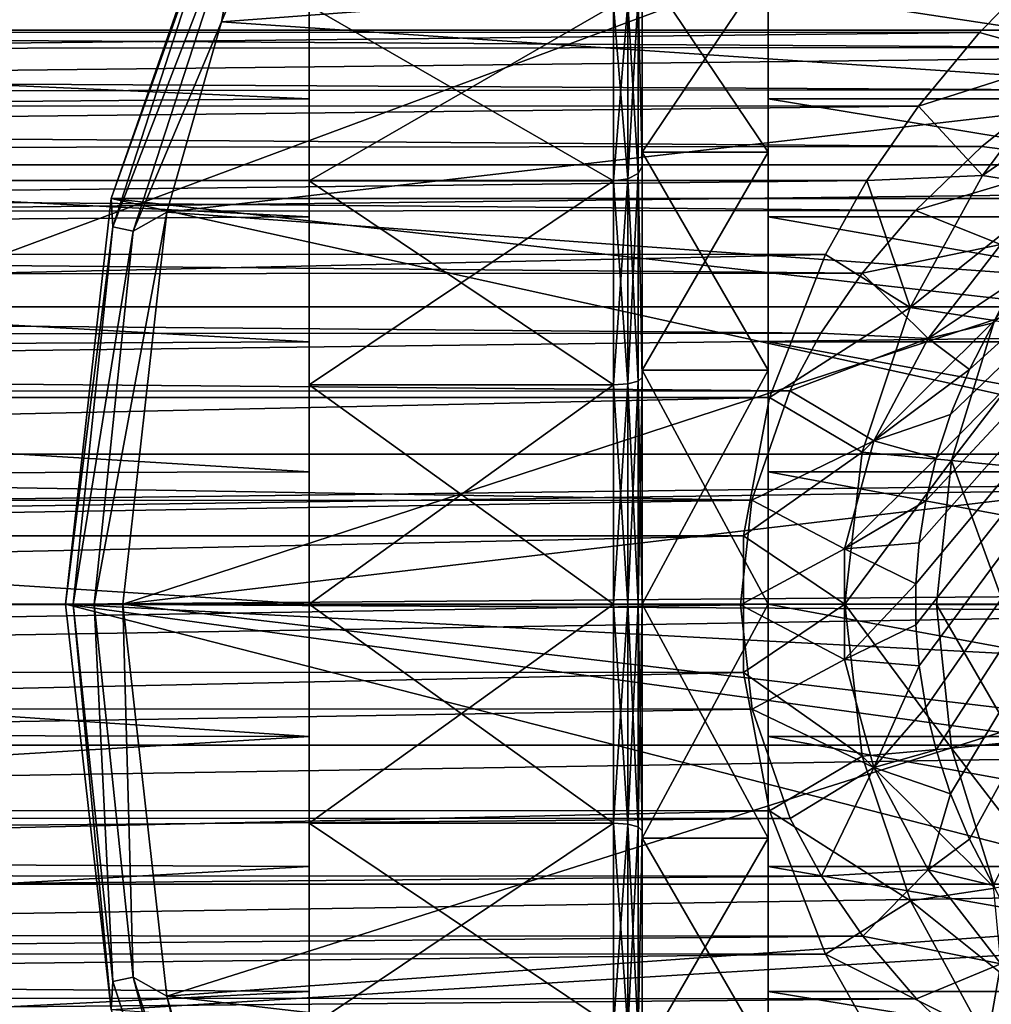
# Model space of a CAD drawing. Header units: millimetres. Extents: x -144 to 364, y -408 to 1133.
# Tile 109 of 256: x 42 to 59, y -7 to 10. Entities that reach past the tile are written whole.
import ezdxf

# ---------------------------------------------------------------- set-up
doc = ezdxf.new("R2010")
doc.units = ezdxf.units.MM
doc.header["$LTSCALE"] = 41.718519
for name, color, linetype in [('116', 7, 'CONTINUOUS'), ('118', 7, 'CONTINUOUS'), ('130', 7, 'CONTINUOUS'), ('19', 7, 'CONTINUOUS'), ('20', 7, 'CONTINUOUS'), ('21', 7, 'CONTINUOUS'), ('22', 7, 'CONTINUOUS'), ('29', 7, 'CONTINUOUS'), ('30', 7, 'CONTINUOUS'), ('300', 7, 'CONTINUOUS'), ('301', 7, 'CONTINUOUS'), ('302', 7, 'CONTINUOUS'), ('303', 7, 'CONTINUOUS'), ('304', 7, 'CONTINUOUS'), ('305', 7, 'CONTINUOUS'), ('31', 7, 'CONTINUOUS'), ('35', 7, 'CONTINUOUS'), ('36', 7, 'CONTINUOUS'), ('43', 7, 'CONTINUOUS'), ('44', 7, 'CONTINUOUS'), ('675', 7, 'CONTINUOUS'), ('676', 7, 'CONTINUOUS'), ('8', 7, 'CONTINUOUS'), ('89', 7, 'CONTINUOUS'), ('99', 7, 'CONTINUOUS')]:
    doc.layers.add(name, color=color, linetype=linetype)

msp = doc.modelspace()

# ---------------------------------------------------------------- linework, layer by layer
at = {"layer": '116', "color": 7, "linetype": 'CONTINUOUS', "true_color": 0xaaaaaa}
for points in [[(104.5, 10, 17.321), (104.5, 12.175, 15.867), (-104.5, 10, 17.321), (104.5, 10, 17.321)], [(104.5, 12.175, 15.867), (-104.5, 12.175, 15.867), (-104.5, 10, 17.321), (104.5, 12.175, 15.867)], [(104.5, 7.654, 18.478), (104.5, 10, 17.321), (-104.5, 7.654, 18.478), (104.5, 7.654, 18.478)], [(104.5, 10, 17.321), (-104.5, 10, 17.321), (-104.5, 7.654, 18.478), (104.5, 10, 17.321)], [(104.5, 5.176, 19.319), (104.5, 7.654, 18.478), (-104.5, 5.176, 19.319), (104.5, 5.176, 19.319)], [(104.5, 7.654, 18.478), (-104.5, 7.654, 18.478), (-104.5, 5.176, 19.319), (104.5, 7.654, 18.478)], [(104.5, 2.61, 19.829), (104.5, 5.176, 19.319), (-104.5, 2.61, 19.829), (104.5, 2.61, 19.829)], [(104.5, 5.176, 19.319), (-104.5, 5.176, 19.319), (-104.5, 2.61, 19.829), (104.5, 5.176, 19.319)], [(104.5, 2.61, 19.829), (-104.5, 2.61, 19.829), (-104.5, 0, 20), (104.5, 2.61, 19.829)], [(104.5, 2.61, 19.829), (-104.5, 0, 20), (-75, 0, 20), (104.5, 2.61, 19.829)], [(104.5, 2.61, 19.829), (-75, 0, 20), (75, 0, 20), (104.5, 2.61, 19.829)], [(-75, 0, 20), (-75, -2.457, 19.849), (75, 0, 20), (-75, 0, 20)], [(75, 0, 20), (-75, -2.457, 19.849), (75, -2.457, 19.849), (75, 0, 20)], [(-75, -2.457, 19.849), (-75, -4.876, 19.396), (75, -2.457, 19.849), (-75, -2.457, 19.849)], [(75, -2.457, 19.849), (-75, -4.876, 19.396), (75, -4.876, 19.396), (75, -2.457, 19.849)], [(-75, -4.876, 19.396), (-75, -7.222, 18.65), (75, -4.876, 19.396), (-75, -4.876, 19.396)], [(75, -4.876, 19.396), (-75, -7.222, 18.65), (75, -7.222, 18.65), (75, -4.876, 19.396)]]:
    msp.add_3dface(points, dxfattribs=at)
at = {"layer": '118', "color": 7, "linetype": 'CONTINUOUS', "true_color": 0xaaaaaa}
for points in [[(-59.185, 9.961, -26.878), (-60.377, 11.178, -25.624), (60.373, 11.174, -25.628), (-59.185, 9.961, -26.878)], [(59.182, 9.958, -26.881), (-59.185, 9.961, -26.878), (60.373, 11.174, -25.628), (59.182, 9.958, -26.881)], [(-58.12, 8.68, -27.926), (-59.185, 9.961, -26.878), (59.182, 9.958, -26.881), (-58.12, 8.68, -27.926)], [(58.117, 8.676, -27.928), (-58.12, 8.68, -27.926), (59.182, 9.958, -26.881), (58.117, 8.676, -27.928)], [(-57.223, 7.382, -28.77), (-58.12, 8.68, -27.926), (58.117, 8.676, -27.928), (-57.223, 7.382, -28.77)], [(57.22, 7.378, -28.772), (-57.223, 7.382, -28.77), (58.117, 8.676, -27.928), (57.22, 7.378, -28.772)], [(-56.5, 6.096, -29.431), (-57.223, 7.382, -28.77), (57.22, 7.378, -28.772), (-56.5, 6.096, -29.431)], [(56.498, 6.093, -29.433), (-56.5, 6.096, -29.431), (57.22, 7.378, -28.772), (56.498, 6.093, -29.433)], [(-55.523, 3.602, -30.303), (-56.5, 6.096, -29.431), (56.498, 6.093, -29.433), (-55.523, 3.602, -30.303)], [(55.522, 3.597, -30.305), (-55.523, 3.602, -30.303), (56.498, 6.093, -29.433), (55.522, 3.597, -30.305)], [(-55.069, 1.192, -30.702), (-55.523, 3.602, -30.303), (55.522, 3.597, -30.305), (-55.069, 1.192, -30.702)], [(55.068, 1.187, -30.702), (-55.069, 1.192, -30.702), (55.522, 3.597, -30.305), (55.068, 1.187, -30.702)], [(-55.068, -1.186, -30.702), (-55.069, 1.192, -30.702), (55.068, 1.187, -30.702), (-55.068, -1.186, -30.702)], [(55.069, -1.191, -30.702), (-55.068, -1.186, -30.702), (55.068, 1.187, -30.702), (55.069, -1.191, -30.702)], [(-55.521, -3.596, -30.305), (-55.068, -1.186, -30.702), (55.069, -1.191, -30.702), (-55.521, -3.596, -30.305)], [(55.523, -3.601, -30.304), (-55.521, -3.596, -30.305), (55.069, -1.191, -30.702), (55.523, -3.601, -30.304)], [(-56.498, -6.092, -29.433), (-55.521, -3.596, -30.305), (55.523, -3.601, -30.304), (-56.498, -6.092, -29.433)], [(56.499, -6.095, -29.432), (-56.498, -6.092, -29.433), (55.523, -3.601, -30.304), (56.499, -6.095, -29.432)], [(-57.22, -7.377, -28.773), (-56.498, -6.092, -29.433), (56.499, -6.095, -29.432), (-57.22, -7.377, -28.773)], [(57.222, -7.38, -28.771), (-57.22, -7.377, -28.773), (56.499, -6.095, -29.432), (57.222, -7.38, -28.771)]]:
    msp.add_3dface(points, dxfattribs=at)
at = {"layer": '130', "color": 7, "linetype": 'CONTINUOUS', "true_color": 0xaaaaaa}
for points in [[(59.182, 9.958, -26.881), (60.373, 11.174, -25.628), (60.76, 9.518, -27.72), (59.182, 9.958, -26.881)], [(58.117, 8.676, -27.928), (59.182, 9.958, -26.881), (60.76, 9.518, -27.72), (58.117, 8.676, -27.928)], [(59.233, 7.469, -29.115), (58.117, 8.676, -27.928), (60.76, 9.518, -27.72), (59.233, 7.469, -29.115)], [(59.233, 7.469, -29.115), (60.76, 9.518, -27.72), (62.014, 9.389, -29.061), (59.233, 7.469, -29.115)], [(60.589, 7.253, -30.338), (59.233, 7.469, -29.115), (62.014, 9.389, -29.061), (60.589, 7.253, -30.338)], [(57.22, 7.378, -28.772), (58.117, 8.676, -27.928), (59.233, 7.469, -29.115), (57.22, 7.378, -28.772)], [(56.498, 6.093, -29.433), (57.22, 7.378, -28.772), (57.976, 5.167, -30.173), (56.498, 6.093, -29.433)], [(57.976, 5.167, -30.173), (57.22, 7.378, -28.772), (59.233, 7.469, -29.115), (57.976, 5.167, -30.173)], [(57.976, 5.167, -30.173), (59.233, 7.469, -29.115), (60.589, 7.253, -30.338), (57.976, 5.167, -30.173)], [(59.445, 4.943, -31.265), (57.976, 5.167, -30.173), (60.589, 7.253, -30.338), (59.445, 4.943, -31.265)], [(55.522, 3.597, -30.305), (56.498, 6.093, -29.433), (57.976, 5.167, -30.173), (55.522, 3.597, -30.305)], [(57.134, 2.647, -30.845), (55.522, 3.597, -30.305), (57.976, 5.167, -30.173), (57.134, 2.647, -30.845)], [(57.134, 2.647, -30.845), (57.976, 5.167, -30.173), (59.445, 4.943, -31.265), (57.134, 2.647, -30.845)], [(58.694, 2.502, -31.828), (57.134, 2.647, -30.845), (59.445, 4.943, -31.265), (58.694, 2.502, -31.828)], [(58.694, 2.502, -31.828), (59.445, 4.943, -31.265), (60.428, 4.762, -32.834), (58.694, 2.502, -31.828)], [(59.814, 2.394, -33.299), (58.694, 2.502, -31.828), (60.428, 4.762, -32.834), (59.814, 2.394, -33.299)], [(55.068, 1.187, -30.702), (55.522, 3.597, -30.305), (57.134, 2.647, -30.845), (55.068, 1.187, -30.702)], [(56.835, -0.002, -31.076), (55.068, 1.187, -30.702), (57.134, 2.647, -30.845), (56.835, -0.002, -31.076)], [(56.835, -0.002, -31.076), (57.134, 2.647, -30.845), (58.694, 2.502, -31.828), (56.835, -0.002, -31.076)], [(58.432, -0.005, -32.015), (56.835, -0.002, -31.076), (58.694, 2.502, -31.828), (58.432, -0.005, -32.015)], [(58.432, -0.005, -32.015), (58.694, 2.502, -31.828), (59.603, -0.004, -33.451), (58.432, -0.005, -32.015)], [(59.603, -0.004, -33.451), (58.694, 2.502, -31.828), (59.814, 2.394, -33.299), (59.603, -0.004, -33.451)], [(55.069, -1.191, -30.702), (55.068, 1.187, -30.702), (56.835, -0.002, -31.076), (55.069, -1.191, -30.702)], [(57.135, -2.65, -30.844), (55.069, -1.191, -30.702), (56.835, -0.002, -31.076), (57.135, -2.65, -30.844)], [(57.135, -2.65, -30.844), (56.835, -0.002, -31.076), (58.696, -2.511, -31.827), (57.135, -2.65, -30.844)], [(58.696, -2.511, -31.827), (56.835, -0.002, -31.076), (58.432, -0.005, -32.015), (58.696, -2.511, -31.827)], [(59.816, -2.401, -33.298), (58.432, -0.005, -32.015), (59.603, -0.004, -33.451), (59.816, -2.401, -33.298)], [(58.696, -2.511, -31.827), (58.432, -0.005, -32.015), (59.816, -2.401, -33.298), (58.696, -2.511, -31.827)], [(55.523, -3.601, -30.304), (55.069, -1.191, -30.702), (57.135, -2.65, -30.844), (55.523, -3.601, -30.304)], [(59.448, -4.95, -31.263), (57.135, -2.65, -30.844), (58.696, -2.511, -31.827), (59.448, -4.95, -31.263)], [(60.43, -4.769, -32.832), (58.696, -2.511, -31.827), (59.816, -2.401, -33.298), (60.43, -4.769, -32.832)], [(59.448, -4.95, -31.263), (58.696, -2.511, -31.827), (60.43, -4.769, -32.832), (59.448, -4.95, -31.263)], [(57.977, -5.169, -30.173), (55.523, -3.601, -30.304), (57.135, -2.65, -30.844), (57.977, -5.169, -30.173)], [(57.977, -5.169, -30.173), (57.135, -2.65, -30.844), (59.448, -4.95, -31.263), (57.977, -5.169, -30.173)], [(56.499, -6.095, -29.432), (55.523, -3.601, -30.304), (57.977, -5.169, -30.173), (56.499, -6.095, -29.432)], [(60.593, -7.259, -30.335), (57.977, -5.169, -30.173), (59.448, -4.95, -31.263), (60.593, -7.259, -30.335)], [(59.234, -7.47, -29.114), (56.499, -6.095, -29.432), (57.977, -5.169, -30.173), (59.234, -7.47, -29.114)], [(59.234, -7.47, -29.114), (57.977, -5.169, -30.173), (60.593, -7.259, -30.335), (59.234, -7.47, -29.114)], [(57.222, -7.38, -28.771), (56.499, -6.095, -29.432), (59.234, -7.47, -29.114), (57.222, -7.38, -28.771)]]:
    msp.add_3dface(points, dxfattribs=at)
at = {"layer": '19', "color": 7, "linetype": 'CONTINUOUS', "true_color": 0xaaaaaa}
for points in [[(-8.481, -12.091, -17), (47.5, -12.091, -17), (-8.481, 12.091, -17), (-8.481, -12.091, -17)], [(-8.481, 12.091, -17), (47.5, -12.091, -17), (47.5, 12.091, -17), (-8.481, 12.091, -17)]]:
    msp.add_3dface(points, dxfattribs=at)
at = {"layer": '20', "color": 7, "linetype": 'CONTINUOUS', "true_color": 0xaaaaaa}
for points in [[(47.5, 12.091, -17), (47.5, -12.091, -17), (47.5, 3.818, -14.247), (47.5, 12.091, -17)], [(47.5, 10.43, -10.43), (47.5, 12.091, -17), (47.5, 7.375, -12.774), (47.5, 10.43, -10.43)], [(47.5, 7.375, -12.774), (47.5, 12.091, -17), (47.5, 3.818, -14.247), (47.5, 7.375, -12.774)], [(47.5, 8.803, 14.543), (47.5, 10.695, 13.214), (47.5, 10.43, 10.43), (47.5, 8.803, 14.543)], [(47.5, 7.375, 12.774), (47.5, 8.803, 14.543), (47.5, 10.43, 10.43), (47.5, 7.375, 12.774)], [(47.5, 6.749, 15.603), (47.5, 8.803, 14.543), (47.5, 7.375, 12.774), (47.5, 6.749, 15.603)], [(47.5, 3.818, 14.247), (47.5, 6.749, 15.603), (47.5, 7.375, 12.774), (47.5, 3.818, 14.247)], [(47.5, 4.57, 16.374), (47.5, 6.749, 15.603), (47.5, 3.818, 14.247), (47.5, 4.57, 16.374)], [(47.5, 2.306, 16.843), (47.5, 4.57, 16.374), (47.5, 3.818, 14.247), (47.5, 2.306, 16.843)], [(47.5, 3.818, -14.247), (47.5, -12.091, -17), (47.5, 0, -14.75), (47.5, 3.818, -14.247)], [(47.5, 0, 14.75), (47.5, 2.306, 16.843), (47.5, 3.818, 14.247), (47.5, 0, 14.75)], [(47.5, 0, 17), (47.5, 2.306, 16.843), (47.5, 0, 14.75), (47.5, 0, 17)], [(47.5, 0, -14.75), (47.5, -12.091, -17), (47.5, -3.818, -14.247), (47.5, 0, -14.75)], [(47.5, -3.818, 14.247), (47.5, 0, 17), (47.5, 0, 14.75), (47.5, -3.818, 14.247)], [(47.5, -2.306, 16.843), (47.5, 0, 17), (47.5, -3.818, 14.247), (47.5, -2.306, 16.843)], [(47.5, -4.57, 16.374), (47.5, -2.306, 16.843), (47.5, -3.818, 14.247), (47.5, -4.57, 16.374)], [(47.5, -3.818, -14.247), (47.5, -12.091, -17), (47.5, -7.375, -12.774), (47.5, -3.818, -14.247)], [(47.5, -7.375, 12.774), (47.5, -4.57, 16.374), (47.5, -3.818, 14.247), (47.5, -7.375, 12.774)], [(47.5, -6.749, 15.603), (47.5, -4.57, 16.374), (47.5, -7.375, 12.774), (47.5, -6.749, 15.603)], [(47.5, -8.803, 14.543), (47.5, -6.749, 15.603), (47.5, -7.375, 12.774), (47.5, -8.803, 14.543)]]:
    msp.add_3dface(points, dxfattribs=at)
at = {"layer": '21', "color": 7, "linetype": 'CONTINUOUS', "true_color": 0xaaaaaa}
for points in [[(55.5, 11.137, 11.137), (55.5, 10.695, 13.214), (55.5, 7.875, 13.64), (55.5, 11.137, 11.137)], [(55.5, 7.875, -13.64), (55.5, 11.099, -19.855), (55.5, 11.137, -11.137), (55.5, 7.875, -13.64)], [(55.5, -11.099, -19.855), (55.5, -11.074, -19.928), (55.5, 11.099, -19.855), (55.5, -11.099, -19.855)], [(55.5, 11.099, -19.855), (55.5, -11.074, -19.928), (55.5, 11.074, -19.928), (55.5, 11.099, -19.855)], [(55.5, -11.099, -19.855), (55.5, 11.099, -19.855), (55.5, 4.076, -15.213), (55.5, -11.099, -19.855)], [(55.5, 4.076, -15.213), (55.5, 11.099, -19.855), (55.5, 7.875, -13.64), (55.5, 4.076, -15.213)], [(55.5, -11.074, -19.928), (55.5, -11.048, -20), (55.5, 11.074, -19.928), (55.5, -11.074, -19.928)], [(55.5, 11.074, -19.928), (55.5, -11.048, -20), (55.5, 11.048, -20), (55.5, 11.074, -19.928)], [(55.5, 10.695, 13.214), (55.5, 8.803, 14.543), (55.5, 7.875, 13.64), (55.5, 10.695, 13.214)], [(55.5, 8.803, 14.543), (55.5, 6.749, 15.603), (55.5, 4.076, 15.213), (55.5, 8.803, 14.543)], [(55.5, 7.875, 13.64), (55.5, 8.803, 14.543), (55.5, 4.076, 15.213), (55.5, 7.875, 13.64)], [(55.5, 6.749, 15.603), (55.5, 4.57, 16.374), (55.5, 0, 15.75), (55.5, 6.749, 15.603)], [(55.5, 4.076, 15.213), (55.5, 6.749, 15.603), (55.5, 0, 15.75), (55.5, 4.076, 15.213)], [(55.5, -4.57, 16.374), (55.5, -6.749, 15.603), (55.5, 4.57, 16.374), (55.5, -4.57, 16.374)], [(55.5, 4.57, 16.374), (55.5, -6.749, 15.603), (55.5, 0, 15.75), (55.5, 4.57, 16.374)], [(55.5, 2.306, 16.843), (55.5, -4.57, 16.374), (55.5, 4.57, 16.374), (55.5, 2.306, 16.843)], [(55.5, 0, -15.75), (55.5, -11.099, -19.855), (55.5, 4.076, -15.213), (55.5, 0, -15.75)], [(55.5, -2.306, 16.843), (55.5, -4.57, 16.374), (55.5, 2.306, 16.843), (55.5, -2.306, 16.843)], [(55.5, 0, 17), (55.5, -2.306, 16.843), (55.5, 2.306, 16.843), (55.5, 0, 17)], [(55.5, -4.076, -15.213), (55.5, -11.099, -19.855), (55.5, 0, -15.75), (55.5, -4.076, -15.213)], [(55.5, 0, 15.75), (55.5, -6.749, 15.603), (55.5, -4.076, 15.213), (55.5, 0, 15.75)], [(55.5, -7.875, -13.64), (55.5, -11.099, -19.855), (55.5, -4.076, -15.213), (55.5, -7.875, -13.64)], [(55.5, -6.749, 15.603), (55.5, -8.803, 14.543), (55.5, -4.076, 15.213), (55.5, -6.749, 15.603)], [(55.5, -4.076, 15.213), (55.5, -8.803, 14.543), (55.5, -7.875, 13.64), (55.5, -4.076, 15.213)]]:
    msp.add_3dface(points, dxfattribs=at)
at = {"layer": '22', "color": 7, "linetype": 'CONTINUOUS', "true_color": 0xaaaaaa}
for points in [[(55.5, 11.048, -20), (55.5, -11.048, -20), (-4.017, -11.048, -20), (55.5, 11.048, -20)], [(55.5, 11.048, -20), (-4.017, -11.048, -20), (-4.017, 11.048, -20), (55.5, 11.048, -20)]]:
    msp.add_3dface(points, dxfattribs=at)
at = {"layer": '29', "color": 7, "linetype": 'CONTINUOUS', "true_color": 0xaaaaaa}
for points in [[(47.5, 10.43, -10.43), (47.5, 7.375, -12.774), (52.8, 10.43, -10.43), (47.5, 10.43, -10.43)], [(52.8, 10.43, -10.43), (47.5, 7.375, -12.774), (52.8, 7.375, -12.774), (52.8, 10.43, -10.43)], [(47.5, 7.375, -12.774), (47.5, 3.818, -14.247), (52.8, 7.375, -12.774), (47.5, 7.375, -12.774)], [(52.8, 7.375, -12.774), (47.5, 3.818, -14.247), (52.8, 3.818, -14.247), (52.8, 7.375, -12.774)], [(47.5, 3.818, -14.247), (47.5, 0, -14.75), (52.8, 3.818, -14.247), (47.5, 3.818, -14.247)], [(52.8, 3.818, -14.247), (47.5, 0, -14.75), (52.8, 0, -14.75), (52.8, 3.818, -14.247)], [(47.5, 0, -14.75), (47.5, -3.818, -14.247), (52.8, 0, -14.75), (47.5, 0, -14.75)], [(52.8, 0, -14.75), (47.5, -3.818, -14.247), (52.8, -3.818, -14.247), (52.8, 0, -14.75)], [(47.5, -3.818, -14.247), (47.5, -7.375, -12.774), (52.8, -3.818, -14.247), (47.5, -3.818, -14.247)], [(52.8, -3.818, -14.247), (47.5, -7.375, -12.774), (52.8, -7.375, -12.774), (52.8, -3.818, -14.247)]]:
    msp.add_3dface(points, dxfattribs=at)
at = {"layer": '30', "color": 7, "linetype": 'CONTINUOUS', "true_color": 0xaaaaaa}
for points in [[(53.3, 11.137, 11.137), (53.3, 7.875, 13.64), (53.3, 7.626, 13.206), (53.3, 11.137, 11.137)], [(53.3, 10.784, 10.782), (53.3, 11.137, 11.137), (53.3, 7.626, 13.206), (53.3, 10.784, 10.782)], [(53.3, 7.875, -13.64), (53.3, 11.137, -11.137), (53.3, 7.626, -13.206), (53.3, 7.875, -13.64)], [(53.3, 7.626, -13.206), (53.3, 11.137, -11.137), (53.3, 10.784, -10.782), (53.3, 7.626, -13.206)], [(53.3, 7.875, 13.64), (53.3, 4.076, 15.213), (53.3, 3.947, 14.73), (53.3, 7.875, 13.64)], [(53.3, 7.626, 13.206), (53.3, 7.875, 13.64), (53.3, 3.947, 14.73), (53.3, 7.626, 13.206)], [(53.3, 4.076, -15.213), (53.3, 7.875, -13.64), (53.3, 3.947, -14.73), (53.3, 4.076, -15.213)], [(53.3, 3.947, -14.73), (53.3, 7.875, -13.64), (53.3, 7.626, -13.206), (53.3, 3.947, -14.73)], [(53.3, 4.076, 15.213), (53.3, 0, 15.75), (53.3, 0, 15.25), (53.3, 4.076, 15.213)], [(53.3, 3.947, 14.73), (53.3, 4.076, 15.213), (53.3, 0, 15.25), (53.3, 3.947, 14.73)], [(53.3, 0, -15.75), (53.3, 4.076, -15.213), (53.3, 0, -15.25), (53.3, 0, -15.75)], [(53.3, 0, -15.25), (53.3, 4.076, -15.213), (53.3, 3.947, -14.73), (53.3, 0, -15.25)], [(53.3, 0, 15.75), (53.3, -4.076, 15.213), (53.3, 0, 15.25), (53.3, 0, 15.75)], [(53.3, -4.076, -15.213), (53.3, 0, -15.75), (53.3, 0, -15.25), (53.3, -4.076, -15.213)], [(53.3, -3.947, -14.73), (53.3, -4.076, -15.213), (53.3, 0, -15.25), (53.3, -3.947, -14.73)], [(53.3, 0, 15.25), (53.3, -4.076, 15.213), (53.3, -3.947, 14.73), (53.3, 0, 15.25)], [(53.3, -4.076, 15.213), (53.3, -7.875, 13.64), (53.3, -3.947, 14.73), (53.3, -4.076, 15.213)], [(53.3, -3.947, 14.73), (53.3, -7.875, 13.64), (53.3, -7.626, 13.206), (53.3, -3.947, 14.73)], [(53.3, -7.875, -13.64), (53.3, -4.076, -15.213), (53.3, -3.947, -14.73), (53.3, -7.875, -13.64)], [(53.3, -7.626, -13.206), (53.3, -7.875, -13.64), (53.3, -3.947, -14.73), (53.3, -7.626, -13.206)]]:
    msp.add_3dface(points, dxfattribs=at)
at = {"layer": '300', "color": 7, "linetype": 'CONTINUOUS', "true_color": 0xaaaaaa}
for points in [[(44.046, -7.065, -58.5), (43.25, 0, -58.5), (44.046, -7.065, -77.5), (44.046, -7.065, -58.5)], [(44.046, -7.065, -77.5), (43.25, 0, -58.5), (43.25, 0, -77.5), (44.046, -7.065, -77.5)]]:
    msp.add_3dface(points, dxfattribs=at)
at = {"layer": '301', "color": 7, "linetype": 'CONTINUOUS', "true_color": 0xaaaaaa}
for points in [[(45.972, 10.145, -57.5), (66.214, 11.661, -57.5), (47.29, 13.332, -57.5), (45.972, 10.145, -57.5)], [(63.473, 8.96, -57.5), (66.214, 11.661, -57.5), (45.972, 10.145, -57.5), (63.473, 8.96, -57.5)], [(45.018, 6.83, -57.5), (63.473, 8.96, -57.5), (45.972, 10.145, -57.5), (45.018, 6.83, -57.5)], [(61.532, 5.638, -57.5), (63.473, 8.96, -57.5), (45.018, 6.83, -57.5), (61.532, 5.638, -57.5)], [(44.25, 0, -57.5), (61.532, 5.638, -57.5), (45.018, 6.83, -57.5), (44.25, 0, -57.5)], [(60.527, 1.924, -57.5), (61.532, 5.638, -57.5), (44.25, 0, -57.5), (60.527, 1.924, -57.5)], [(60.527, -1.924, -57.5), (60.527, 1.924, -57.5), (44.25, 0, -57.5), (60.527, -1.924, -57.5)], [(45.018, -6.83, -57.5), (60.527, -1.924, -57.5), (44.25, 0, -57.5), (45.018, -6.83, -57.5)], [(61.532, -5.638, -57.5), (60.527, -1.924, -57.5), (45.018, -6.83, -57.5), (61.532, -5.638, -57.5)], [(63.473, -8.96, -57.5), (61.532, -5.638, -57.5), (45.018, -6.83, -57.5), (63.473, -8.96, -57.5)], [(45.972, -10.145, -57.5), (63.473, -8.96, -57.5), (45.018, -6.83, -57.5), (45.972, -10.145, -57.5)]]:
    msp.add_3dface(points, dxfattribs=at)
at = {"layer": '302', "color": 7, "linetype": 'CONTINUOUS', "true_color": 0xaaaaaa}
for points in [[(46.394, 13.776, -77.5), (105.954, 7.065, -77.5), (44.046, 7.065, -77.5), (46.394, 13.776, -77.5)], [(103.606, 13.776, -77.5), (105.954, 7.065, -77.5), (46.394, 13.776, -77.5), (103.606, 13.776, -77.5)], [(43.25, 0, -77.5), (44.046, 7.065, -77.5), (75, 0.25, -77.5), (43.25, 0, -77.5)], [(105.954, 7.065, -77.5), (106.75, 0, -77.5), (44.046, 7.065, -77.5), (105.954, 7.065, -77.5)], [(44.046, 7.065, -77.5), (106.75, 0, -77.5), (75, 0.25, -77.5), (44.046, 7.065, -77.5)], [(43.25, 0, -77.5), (75, 0.25, -77.5), (72.112, -0.165, -77.5), (43.25, 0, -77.5)], [(44.046, -7.065, -77.5), (43.25, 0, -77.5), (65.676, -5.742, -77.5), (44.046, -7.065, -77.5)], [(65.676, -5.742, -77.5), (43.25, 0, -77.5), (67.254, -3.288, -77.5), (65.676, -5.742, -77.5)], [(67.254, -3.288, -77.5), (43.25, 0, -77.5), (69.458, -1.377, -77.5), (67.254, -3.288, -77.5)], [(69.458, -1.377, -77.5), (43.25, 0, -77.5), (72.112, -0.165, -77.5), (69.458, -1.377, -77.5)], [(64.854, -8.541, -77.5), (44.046, -7.065, -77.5), (65.676, -5.742, -77.5), (64.854, -8.541, -77.5)]]:
    msp.add_3dface(points, dxfattribs=at)
at = {"layer": '303', "color": 7, "linetype": 'CONTINUOUS', "true_color": 0xaaaaaa}
for points in [[(46.394, 13.776, -77.5), (44.046, 7.065, -77.5), (46.394, 13.776, -58.5), (46.394, 13.776, -77.5)], [(46.394, 13.776, -58.5), (44.046, 7.065, -77.5), (44.046, 7.065, -58.5), (46.394, 13.776, -58.5)], [(43.25, 0, -77.5), (43.25, 0, -58.5), (44.046, 7.065, -58.5), (43.25, 0, -77.5)], [(44.046, 7.065, -77.5), (43.25, 0, -77.5), (44.046, 7.065, -58.5), (44.046, 7.065, -77.5)]]:
    msp.add_3dface(points, dxfattribs=at)
at = {"layer": '304', "color": 7, "linetype": 'CONTINUOUS', "true_color": 0xaaaaaa}
for points in [[(43.25, 0, -58.5), (44.046, -7.065, -58.5), (43.384, 0, -58), (43.25, 0, -58.5)], [(44.433, -6.497, -57.634), (44.25, 0, -57.5), (43.75, 0, -57.634), (44.433, -6.497, -57.634)], [(45.018, -6.83, -57.5), (44.25, 0, -57.5), (44.433, -6.497, -57.634), (45.018, -6.83, -57.5)], [(44.046, -7.065, -58.5), (44.075, -6.573, -58), (43.384, 0, -58), (44.046, -7.065, -58.5)], [(44.075, -6.573, -58), (43.75, 0, -57.634), (43.384, 0, -58), (44.075, -6.573, -58)], [(44.433, -6.497, -57.634), (43.75, 0, -57.634), (44.075, -6.573, -58), (44.433, -6.497, -57.634)], [(46.117, -12.86, -58), (44.433, -6.497, -57.634), (44.075, -6.573, -58), (46.117, -12.86, -58)], [(46.452, -12.711, -57.634), (45.018, -6.83, -57.5), (44.433, -6.497, -57.634), (46.452, -12.711, -57.634)], [(46.452, -12.711, -57.634), (44.433, -6.497, -57.634), (46.117, -12.86, -58), (46.452, -12.711, -57.634)], [(44.046, -7.065, -58.5), (46.117, -12.86, -58), (44.075, -6.573, -58), (44.046, -7.065, -58.5)], [(45.972, -10.145, -57.5), (45.018, -6.83, -57.5), (46.452, -12.711, -57.634), (45.972, -10.145, -57.5)]]:
    msp.add_3dface(points, dxfattribs=at)
at = {"layer": '305', "color": 7, "linetype": 'CONTINUOUS', "true_color": 0xaaaaaa}
for points in [[(46.394, 13.776, -58.5), (44.046, 7.065, -58.5), (46.117, 12.86, -58), (46.394, 13.776, -58.5)], [(45.972, 10.145, -57.5), (47.29, 13.332, -57.5), (46.452, 12.711, -57.634), (45.972, 10.145, -57.5)], [(44.046, 7.065, -58.5), (44.075, 6.573, -58), (46.117, 12.86, -58), (44.046, 7.065, -58.5)], [(44.075, 6.573, -58), (46.452, 12.711, -57.634), (46.117, 12.86, -58), (44.075, 6.573, -58)], [(44.433, 6.497, -57.634), (46.452, 12.711, -57.634), (44.075, 6.573, -58), (44.433, 6.497, -57.634)], [(44.433, 6.497, -57.634), (45.972, 10.145, -57.5), (46.452, 12.711, -57.634), (44.433, 6.497, -57.634)], [(45.018, 6.83, -57.5), (45.972, 10.145, -57.5), (44.433, 6.497, -57.634), (45.018, 6.83, -57.5)], [(44.046, 7.065, -58.5), (43.25, 0, -58.5), (44.075, 6.573, -58), (44.046, 7.065, -58.5)], [(44.25, 0, -57.5), (45.018, 6.83, -57.5), (43.75, 0, -57.634), (44.25, 0, -57.5)], [(43.75, 0, -57.634), (45.018, 6.83, -57.5), (44.433, 6.497, -57.634), (43.75, 0, -57.634)], [(43.25, 0, -58.5), (43.384, 0, -58), (44.075, 6.573, -58), (43.25, 0, -58.5)], [(43.384, 0, -58), (44.433, 6.497, -57.634), (44.075, 6.573, -58), (43.384, 0, -58)], [(43.384, 0, -58), (43.75, 0, -57.634), (44.433, 6.497, -57.634), (43.384, 0, -58)]]:
    msp.add_3dface(points, dxfattribs=at)
at = {"layer": '31', "color": 7, "linetype": 'CONTINUOUS', "true_color": 0xaaaaaa}
for points in [[(55.5, 7.875, -13.64), (55.5, 11.137, -11.137), (53.3, 7.875, -13.64), (55.5, 7.875, -13.64)], [(55.5, 11.137, -11.137), (53.3, 11.137, -11.137), (53.3, 7.875, -13.64), (55.5, 11.137, -11.137)], [(55.5, 4.076, -15.213), (55.5, 7.875, -13.64), (53.3, 4.076, -15.213), (55.5, 4.076, -15.213)], [(55.5, 7.875, -13.64), (53.3, 7.875, -13.64), (53.3, 4.076, -15.213), (55.5, 7.875, -13.64)], [(55.5, 0, -15.75), (55.5, 4.076, -15.213), (53.3, 0, -15.75), (55.5, 0, -15.75)], [(55.5, 4.076, -15.213), (53.3, 4.076, -15.213), (53.3, 0, -15.75), (55.5, 4.076, -15.213)], [(55.5, -4.076, -15.213), (55.5, 0, -15.75), (53.3, -4.076, -15.213), (55.5, -4.076, -15.213)], [(55.5, 0, -15.75), (53.3, 0, -15.75), (53.3, -4.076, -15.213), (55.5, 0, -15.75)], [(55.5, -7.875, -13.64), (55.5, -4.076, -15.213), (53.3, -7.875, -13.64), (55.5, -7.875, -13.64)], [(55.5, -4.076, -15.213), (53.3, -4.076, -15.213), (53.3, -7.875, -13.64), (55.5, -4.076, -15.213)]]:
    msp.add_3dface(points, dxfattribs=at)
at = {"layer": '35', "color": 7, "linetype": 'CONTINUOUS', "true_color": 0xaaaaaa}
for points in [[(47.5, 7.375, 12.774), (47.5, 10.43, 10.43), (52.8, 7.375, 12.774), (47.5, 7.375, 12.774)], [(52.8, 7.375, 12.774), (47.5, 10.43, 10.43), (52.8, 10.43, 10.43), (52.8, 7.375, 12.774)], [(47.5, 3.818, 14.247), (47.5, 7.375, 12.774), (52.8, 3.818, 14.247), (47.5, 3.818, 14.247)], [(52.8, 3.818, 14.247), (47.5, 7.375, 12.774), (52.8, 7.375, 12.774), (52.8, 3.818, 14.247)], [(47.5, 0, 14.75), (47.5, 3.818, 14.247), (52.8, 0, 14.75), (47.5, 0, 14.75)], [(52.8, 0, 14.75), (47.5, 3.818, 14.247), (52.8, 3.818, 14.247), (52.8, 0, 14.75)], [(47.5, -3.818, 14.247), (47.5, 0, 14.75), (52.8, -3.818, 14.247), (47.5, -3.818, 14.247)], [(52.8, -3.818, 14.247), (47.5, 0, 14.75), (52.8, 0, 14.75), (52.8, -3.818, 14.247)], [(47.5, -7.375, 12.774), (47.5, -3.818, 14.247), (52.8, -7.375, 12.774), (47.5, -7.375, 12.774)], [(52.8, -7.375, 12.774), (47.5, -3.818, 14.247), (52.8, -3.818, 14.247), (52.8, -7.375, 12.774)]]:
    msp.add_3dface(points, dxfattribs=at)
at = {"layer": '36', "color": 7, "linetype": 'CONTINUOUS', "true_color": 0xaaaaaa}
for points in [[(55.5, 11.137, 11.137), (55.5, 7.875, 13.64), (53.3, 11.137, 11.137), (55.5, 11.137, 11.137)], [(55.5, 7.875, 13.64), (53.3, 7.875, 13.64), (53.3, 11.137, 11.137), (55.5, 7.875, 13.64)], [(55.5, 7.875, 13.64), (55.5, 4.076, 15.213), (53.3, 7.875, 13.64), (55.5, 7.875, 13.64)], [(55.5, 4.076, 15.213), (53.3, 4.076, 15.213), (53.3, 7.875, 13.64), (55.5, 4.076, 15.213)], [(55.5, 4.076, 15.213), (55.5, 0, 15.75), (53.3, 4.076, 15.213), (55.5, 4.076, 15.213)], [(55.5, 0, 15.75), (53.3, 0, 15.75), (53.3, 4.076, 15.213), (55.5, 0, 15.75)], [(55.5, 0, 15.75), (55.5, -4.076, 15.213), (53.3, 0, 15.75), (55.5, 0, 15.75)], [(55.5, -4.076, 15.213), (53.3, -4.076, 15.213), (53.3, 0, 15.75), (55.5, -4.076, 15.213)], [(55.5, -4.076, 15.213), (55.5, -7.875, 13.64), (53.3, -4.076, 15.213), (55.5, -4.076, 15.213)], [(55.5, -7.875, 13.64), (53.3, -7.875, 13.64), (53.3, -4.076, 15.213), (55.5, -7.875, 13.64)]]:
    msp.add_3dface(points, dxfattribs=at)
at = {"layer": '43', "color": 7, "linetype": 'CONTINUOUS', "true_color": 0xaaaaaa}
for points in [[(53.3, 7.626, -13.206), (53.3, 10.784, -10.782), (53.233, 10.607, -10.607), (53.3, 7.626, -13.206)], [(52.8, 10.43, -10.43), (52.8, 7.375, -12.774), (53.05, 10.477, -10.477), (52.8, 10.43, -10.43)], [(52.8, 7.375, -12.774), (53.05, 7.408, -12.832), (53.05, 10.477, -10.477), (52.8, 7.375, -12.774)], [(53.233, 7.5, -12.99), (53.233, 10.607, -10.607), (53.05, 7.408, -12.832), (53.233, 7.5, -12.99)], [(53.05, 7.408, -12.832), (53.233, 10.607, -10.607), (53.05, 10.477, -10.477), (53.05, 7.408, -12.832)], [(53.233, 7.5, -12.99), (53.3, 7.626, -13.206), (53.233, 10.607, -10.607), (53.233, 7.5, -12.99)], [(53.3, 3.947, -14.73), (53.3, 7.626, -13.206), (53.233, 7.5, -12.99), (53.3, 3.947, -14.73)], [(52.8, 7.375, -12.774), (52.8, 3.818, -14.247), (53.05, 7.408, -12.832), (52.8, 7.375, -12.774)], [(52.8, 3.818, -14.247), (53.05, 3.835, -14.312), (53.05, 7.408, -12.832), (52.8, 3.818, -14.247)], [(53.233, 3.882, -14.489), (53.233, 7.5, -12.99), (53.05, 3.835, -14.312), (53.233, 3.882, -14.489)], [(53.05, 3.835, -14.312), (53.233, 7.5, -12.99), (53.05, 7.408, -12.832), (53.05, 3.835, -14.312)], [(53.233, 3.882, -14.489), (53.3, 3.947, -14.73), (53.233, 7.5, -12.99), (53.233, 3.882, -14.489)], [(53.3, 0, -15.25), (53.3, 3.947, -14.73), (53.233, 0, -15), (53.3, 0, -15.25)], [(53.233, 0, -15), (53.3, 3.947, -14.73), (53.233, 3.882, -14.489), (53.233, 0, -15)], [(52.8, 3.818, -14.247), (52.8, 0, -14.75), (53.05, 3.835, -14.312), (52.8, 3.818, -14.247)], [(52.8, 0, -14.75), (53.05, 0, -14.817), (53.05, 3.835, -14.312), (52.8, 0, -14.75)], [(53.233, 0, -15), (53.233, 3.882, -14.489), (53.05, 0, -14.817), (53.233, 0, -15)], [(53.05, 0, -14.817), (53.233, 3.882, -14.489), (53.05, 3.835, -14.312), (53.05, 0, -14.817)], [(52.8, 0, -14.75), (52.8, -3.818, -14.247), (53.05, 0, -14.817), (52.8, 0, -14.75)], [(52.8, -3.818, -14.247), (53.05, -3.835, -14.312), (53.05, 0, -14.817), (52.8, -3.818, -14.247)], [(53.233, -3.882, -14.489), (53.233, 0, -15), (53.05, -3.835, -14.312), (53.233, -3.882, -14.489)], [(53.05, -3.835, -14.312), (53.233, 0, -15), (53.05, 0, -14.817), (53.05, -3.835, -14.312)], [(53.3, -3.947, -14.73), (53.3, 0, -15.25), (53.233, -3.882, -14.489), (53.3, -3.947, -14.73)], [(53.233, -3.882, -14.489), (53.3, 0, -15.25), (53.233, 0, -15), (53.233, -3.882, -14.489)], [(52.8, -3.818, -14.247), (52.8, -7.375, -12.774), (53.05, -3.835, -14.312), (52.8, -3.818, -14.247)], [(52.8, -7.375, -12.774), (53.05, -7.408, -12.832), (53.05, -3.835, -14.312), (52.8, -7.375, -12.774)], [(53.05, -7.408, -12.832), (53.233, -3.882, -14.489), (53.05, -3.835, -14.312), (53.05, -7.408, -12.832)], [(53.233, -7.5, -12.99), (53.233, -3.882, -14.489), (53.05, -7.408, -12.832), (53.233, -7.5, -12.99)], [(53.233, -7.5, -12.99), (53.3, -3.947, -14.73), (53.233, -3.882, -14.489), (53.233, -7.5, -12.99)], [(53.3, -7.626, -13.206), (53.3, -3.947, -14.73), (53.233, -7.5, -12.99), (53.3, -7.626, -13.206)]]:
    msp.add_3dface(points, dxfattribs=at)
at = {"layer": '44', "color": 7, "linetype": 'CONTINUOUS', "true_color": 0xaaaaaa}
for points in [[(53.3, 10.784, 10.782), (53.3, 7.626, 13.206), (53.233, 10.607, 10.607), (53.3, 10.784, 10.782)], [(52.8, 10.43, 10.43), (53.05, 10.477, 10.477), (53.05, 7.408, 12.832), (52.8, 10.43, 10.43)], [(53.233, 10.607, 10.607), (53.233, 7.5, 12.99), (53.05, 10.477, 10.477), (53.233, 10.607, 10.607)], [(53.05, 10.477, 10.477), (53.233, 7.5, 12.99), (53.05, 7.408, 12.832), (53.05, 10.477, 10.477)], [(53.233, 10.607, 10.607), (53.3, 7.626, 13.206), (53.233, 7.5, 12.99), (53.233, 10.607, 10.607)], [(52.8, 7.375, 12.774), (52.8, 10.43, 10.43), (53.05, 7.408, 12.832), (52.8, 7.375, 12.774)], [(53.3, 7.626, 13.206), (53.3, 3.947, 14.73), (53.233, 7.5, 12.99), (53.3, 7.626, 13.206)], [(52.8, 7.375, 12.774), (53.05, 7.408, 12.832), (53.05, 3.835, 14.312), (52.8, 7.375, 12.774)], [(53.233, 7.5, 12.99), (53.233, 3.882, 14.489), (53.05, 7.408, 12.832), (53.233, 7.5, 12.99)], [(53.05, 7.408, 12.832), (53.233, 3.882, 14.489), (53.05, 3.835, 14.312), (53.05, 7.408, 12.832)], [(53.233, 7.5, 12.99), (53.3, 3.947, 14.73), (53.233, 3.882, 14.489), (53.233, 7.5, 12.99)], [(52.8, 3.818, 14.247), (52.8, 7.375, 12.774), (53.05, 3.835, 14.312), (52.8, 3.818, 14.247)], [(53.3, 3.947, 14.73), (53.3, 0, 15.25), (53.233, 3.882, 14.489), (53.3, 3.947, 14.73)], [(52.8, 3.818, 14.247), (53.05, 3.835, 14.312), (53.05, 0, 14.817), (52.8, 3.818, 14.247)], [(52.8, 0, 14.75), (52.8, 3.818, 14.247), (53.05, 0, 14.817), (52.8, 0, 14.75)], [(53.233, 3.882, 14.489), (53.233, 0, 15), (53.05, 3.835, 14.312), (53.233, 3.882, 14.489)], [(53.05, 3.835, 14.312), (53.233, 0, 15), (53.05, 0, 14.817), (53.05, 3.835, 14.312)], [(53.233, 3.882, 14.489), (53.3, 0, 15.25), (53.233, 0, 15), (53.233, 3.882, 14.489)], [(52.8, -3.818, 14.247), (52.8, 0, 14.75), (53.05, -3.835, 14.312), (52.8, -3.818, 14.247)], [(52.8, 0, 14.75), (53.05, 0, 14.817), (53.05, -3.835, 14.312), (52.8, 0, 14.75)], [(53.233, 0, 15), (53.233, -3.882, 14.489), (53.05, 0, 14.817), (53.233, 0, 15)], [(53.05, 0, 14.817), (53.233, -3.882, 14.489), (53.05, -3.835, 14.312), (53.05, 0, 14.817)], [(53.3, 0, 15.25), (53.3, -3.947, 14.73), (53.233, 0, 15), (53.3, 0, 15.25)], [(53.233, 0, 15), (53.3, -3.947, 14.73), (53.233, -3.882, 14.489), (53.233, 0, 15)], [(52.8, -7.375, 12.774), (52.8, -3.818, 14.247), (53.05, -7.408, 12.832), (52.8, -7.375, 12.774)], [(52.8, -3.818, 14.247), (53.05, -3.835, 14.312), (53.05, -7.408, 12.832), (52.8, -3.818, 14.247)], [(53.233, -3.882, 14.489), (53.233, -7.5, 12.99), (53.05, -3.835, 14.312), (53.233, -3.882, 14.489)], [(53.05, -3.835, 14.312), (53.233, -7.5, 12.99), (53.05, -7.408, 12.832), (53.05, -3.835, 14.312)], [(53.233, -3.882, 14.489), (53.3, -3.947, 14.73), (53.233, -7.5, 12.99), (53.233, -3.882, 14.489)], [(53.3, -3.947, 14.73), (53.3, -7.626, 13.206), (53.233, -7.5, 12.99), (53.3, -3.947, 14.73)]]:
    msp.add_3dface(points, dxfattribs=at)
at = {"layer": '675', "color": 7, "linetype": 'CONTINUOUS', "true_color": 0xaaaaaa}
for points in [[(13, 10.349, 13.487), (47.5, 10.695, 13.214), (47.5, 8.803, 14.543), (13, 10.349, 13.487)], [(13, 8.5, 14.722), (13, 10.349, 13.487), (47.5, 8.803, 14.543), (13, 8.5, 14.722)], [(13, 8.5, 14.722), (47.5, 8.803, 14.543), (47.5, 6.749, 15.603), (13, 8.5, 14.722)], [(13, 6.506, 15.706), (13, 8.5, 14.722), (47.5, 6.749, 15.603), (13, 6.506, 15.706)], [(13, 6.506, 15.706), (47.5, 6.749, 15.603), (47.5, 4.57, 16.374), (13, 6.506, 15.706)], [(13, 4.4, 16.421), (13, 6.506, 15.706), (47.5, 4.57, 16.374), (13, 4.4, 16.421)], [(13, 4.4, 16.421), (47.5, 4.57, 16.374), (47.5, 2.306, 16.843), (13, 4.4, 16.421)], [(13, 2.219, 16.855), (13, 4.4, 16.421), (47.5, 2.306, 16.843), (13, 2.219, 16.855)], [(13, 2.219, 16.855), (47.5, 2.306, 16.843), (47.5, 0, 17), (13, 2.219, 16.855)], [(13, 0, 17), (13, 2.219, 16.855), (47.5, 0, 17), (13, 0, 17)], [(13, -2.219, 16.855), (13, 0, 17), (47.5, -2.306, 16.843), (13, -2.219, 16.855)], [(13, 0, 17), (47.5, 0, 17), (47.5, -2.306, 16.843), (13, 0, 17)], [(13, -4.4, 16.421), (13, -2.219, 16.855), (47.5, -2.306, 16.843), (13, -4.4, 16.421)], [(13, -4.4, 16.421), (47.5, -2.306, 16.843), (47.5, -4.57, 16.374), (13, -4.4, 16.421)], [(13, -6.506, 15.706), (13, -4.4, 16.421), (47.5, -4.57, 16.374), (13, -6.506, 15.706)], [(13, -6.506, 15.706), (47.5, -4.57, 16.374), (47.5, -6.749, 15.603), (13, -6.506, 15.706)], [(13, -8.5, 14.722), (13, -6.506, 15.706), (47.5, -6.749, 15.603), (13, -8.5, 14.722)], [(13, -8.5, 14.722), (47.5, -6.749, 15.603), (47.5, -8.803, 14.543), (13, -8.5, 14.722)]]:
    msp.add_3dface(points, dxfattribs=at)
at = {"layer": '676', "color": 7, "linetype": 'CONTINUOUS', "true_color": 0xaaaaaa}
for points in [[(68, 10.695, 13.214), (68, 8.803, 14.543), (55.5, 10.695, 13.214), (68, 10.695, 13.214)], [(68, 8.803, 14.543), (55.5, 8.803, 14.543), (55.5, 10.695, 13.214), (68, 8.803, 14.543)], [(68, 8.803, 14.543), (68, 6.749, 15.603), (55.5, 8.803, 14.543), (68, 8.803, 14.543)], [(68, 6.749, 15.603), (55.5, 6.749, 15.603), (55.5, 8.803, 14.543), (68, 6.749, 15.603)], [(68, 6.749, 15.603), (68, 4.57, 16.374), (55.5, 6.749, 15.603), (68, 6.749, 15.603)], [(68, 4.57, 16.374), (55.5, 4.57, 16.374), (55.5, 6.749, 15.603), (68, 4.57, 16.374)], [(68, 4.57, 16.374), (68, 2.306, 16.843), (55.5, 4.57, 16.374), (68, 4.57, 16.374)], [(68, 2.306, 16.843), (55.5, 2.306, 16.843), (55.5, 4.57, 16.374), (68, 2.306, 16.843)], [(68, 2.306, 16.843), (68, 0, 17), (55.5, 2.306, 16.843), (68, 2.306, 16.843)], [(68, 0, 17), (55.5, 0, 17), (55.5, 2.306, 16.843), (68, 0, 17)], [(68, 0, 17), (68, -2.306, 16.843), (55.5, 0, 17), (68, 0, 17)], [(68, -2.306, 16.843), (55.5, -2.306, 16.843), (55.5, 0, 17), (68, -2.306, 16.843)], [(68, -2.306, 16.843), (68, -4.57, 16.374), (55.5, -2.306, 16.843), (68, -2.306, 16.843)], [(68, -4.57, 16.374), (55.5, -4.57, 16.374), (55.5, -2.306, 16.843), (68, -4.57, 16.374)], [(68, -4.57, 16.374), (68, -6.749, 15.603), (55.5, -4.57, 16.374), (68, -4.57, 16.374)], [(68, -6.749, 15.603), (55.5, -6.749, 15.603), (55.5, -4.57, 16.374), (68, -6.749, 15.603)], [(68, -6.749, 15.603), (68, -8.803, 14.543), (55.5, -6.749, 15.603), (68, -6.749, 15.603)], [(68, -8.803, 14.543), (55.5, -8.803, 14.543), (55.5, -6.749, 15.603), (68, -8.803, 14.543)]]:
    msp.add_3dface(points, dxfattribs=at)
at = {"layer": '8', "color": 7, "linetype": 'CONTINUOUS', "true_color": 0xaaaaaa}
for points in [[(58.13, -1.075, -28.282), (68, 12.253, -20), (58.073, -0.358, -28.33), (58.13, -1.075, -28.282)], [(58.073, -0.358, -28.33), (68, 12.253, -20), (58.073, 0.355, -28.33), (58.073, -0.358, -28.33)], [(58.073, 0.355, -28.33), (68, 12.253, -20), (58.13, 1.07, -28.282), (58.073, 0.355, -28.33)], [(58.246, -1.8, -28.185), (68, 12.253, -20), (58.13, -1.075, -28.282), (58.246, -1.8, -28.185)], [(58.13, 1.07, -28.282), (68, 12.253, -20), (58.245, 1.797, -28.185), (58.13, 1.07, -28.282)], [(58.245, 1.797, -28.185), (68, 12.253, -20), (58.425, 2.54, -28.034), (58.245, 1.797, -28.185)], [(58.425, -2.541, -28.034), (68, 12.253, -20), (58.246, -1.8, -28.185), (58.425, -2.541, -28.034)], [(58.676, -3.306, -27.824), (68, 12.253, -20), (58.425, -2.541, -28.034), (58.676, -3.306, -27.824)], [(58.425, 2.54, -28.034), (68, 12.253, -20), (58.675, 3.303, -27.824), (58.425, 2.54, -28.034)], [(58.675, 3.303, -27.824), (68, 12.253, -20), (59.005, 4.089, -27.548), (58.675, 3.303, -27.824)], [(59.006, -4.092, -27.547), (68, 12.253, -20), (58.676, -3.306, -27.824), (59.006, -4.092, -27.547)], [(59.005, 4.089, -27.548), (68, 12.253, -20), (59.425, 4.902, -27.195), (59.005, 4.089, -27.548)], [(59.427, -4.904, -27.194), (68, 12.253, -20), (59.006, -4.092, -27.547), (59.427, -4.904, -27.194)]]:
    msp.add_3dface(points, dxfattribs=at)
at = {"layer": '89', "color": 7, "linetype": 'CONTINUOUS', "true_color": 0xaaaaaa}
for points in [[(62.775, 10.542, -21.189), (-62.672, 10.475, -21.322), (61.49, 9.699, -22.633), (62.775, 10.542, -21.189)], [(-62.672, 10.475, -21.322), (-61.372, 9.619, -22.748), (61.49, 9.699, -22.633), (-62.672, 10.475, -21.322)], [(61.49, 9.699, -22.633), (-61.372, 9.619, -22.748), (60.452, 8.961, -23.6), (61.49, 9.699, -22.633)], [(-61.372, 9.619, -22.748), (-60.337, 8.874, -23.701), (60.452, 8.961, -23.6), (-61.372, 9.619, -22.748)], [(60.452, 8.961, -23.6), (-60.337, 8.874, -23.701), (59.225, 7.97, -24.634), (60.452, 8.961, -23.6)], [(-60.337, 8.874, -23.701), (-59.126, 7.883, -24.713), (59.225, 7.97, -24.634), (-60.337, 8.874, -23.701)], [(59.225, 7.97, -24.634), (-59.126, 7.883, -24.713), (58.066, 6.858, -25.541), (59.225, 7.97, -24.634)], [(-59.126, 7.883, -24.713), (-57.995, 6.782, -25.595), (58.066, 6.858, -25.541), (-59.126, 7.883, -24.713)], [(58.066, 6.858, -25.541), (-57.995, 6.782, -25.595), (57.136, 5.768, -26.237), (58.066, 6.858, -25.541)], [(-57.995, 6.782, -25.595), (-57.086, 5.703, -26.273), (57.136, 5.768, -26.237), (-57.995, 6.782, -25.595)], [(57.136, 5.768, -26.237), (-57.086, 5.703, -26.273), (56.417, 4.722, -26.759), (57.136, 5.768, -26.237)], [(-57.086, 5.703, -26.273), (-56.385, 4.67, -26.782), (56.417, 4.722, -26.759), (-57.086, 5.703, -26.273)], [(56.417, 4.722, -26.759), (-56.385, 4.67, -26.782), (55.873, 3.715, -27.147), (56.417, 4.722, -26.759)], [(-56.385, 4.67, -26.782), (-55.854, 3.675, -27.161), (55.873, 3.715, -27.147), (-56.385, 4.67, -26.782)], [(55.873, 3.715, -27.147), (-55.854, 3.675, -27.161), (55.215, 1.809, -27.61), (55.873, 3.715, -27.147)], [(-55.854, 3.675, -27.161), (-55.211, 1.792, -27.613), (55.215, 1.809, -27.61), (-55.854, 3.675, -27.161)], [(-55.211, 1.792, -27.613), (-55.014, -0.009, -27.75), (55.215, 1.809, -27.61), (-55.211, 1.792, -27.613)], [(55.215, 1.809, -27.61), (-55.014, -0.009, -27.75), (55.014, -0.01, -27.75), (55.215, 1.809, -27.61)], [(-55.014, -0.009, -27.75), (-55.215, -1.811, -27.61), (55.014, -0.01, -27.75), (-55.014, -0.009, -27.75)], [(55.014, -0.01, -27.75), (-55.215, -1.811, -27.61), (55.219, -1.829, -27.607), (55.014, -0.01, -27.75)], [(-55.215, -1.811, -27.61), (-55.865, -3.698, -27.153), (55.219, -1.829, -27.607), (-55.215, -1.811, -27.61)], [(55.219, -1.829, -27.607), (-55.865, -3.698, -27.153), (55.882, -3.733, -27.141), (55.219, -1.829, -27.607)], [(-55.865, -3.698, -27.153), (-56.4, -4.695, -26.771), (55.882, -3.733, -27.141), (-55.865, -3.698, -27.153)], [(55.882, -3.733, -27.141), (-56.4, -4.695, -26.771), (56.428, -4.741, -26.751), (55.882, -3.733, -27.141)], [(-56.4, -4.695, -26.771), (-57.106, -5.73, -26.258), (56.428, -4.741, -26.751), (-56.4, -4.695, -26.771)], [(56.428, -4.741, -26.751), (-57.106, -5.73, -26.258), (57.15, -5.787, -26.226), (56.428, -4.741, -26.751)], [(-57.106, -5.73, -26.258), (-58.02, -6.809, -25.576), (57.15, -5.787, -26.226), (-57.106, -5.73, -26.258)], [(57.15, -5.787, -26.226), (-58.02, -6.809, -25.576), (58.085, -6.878, -25.527), (57.15, -5.787, -26.226)], [(-58.02, -6.809, -25.576), (-59.156, -7.91, -24.689), (58.085, -6.878, -25.527), (-58.02, -6.809, -25.576)], [(58.085, -6.878, -25.527), (-59.156, -7.91, -24.689), (59.249, -7.991, -24.614), (58.085, -6.878, -25.527)]]:
    msp.add_3dface(points, dxfattribs=at)
at = {"layer": '99', "color": 7, "linetype": 'CONTINUOUS', "true_color": 0xaaaaaa}
for points in [[(60.452, 8.961, -23.6), (59.225, 7.97, -24.634), (61.019, 7.738, -25.123), (60.452, 8.961, -23.6)], [(59.225, 7.97, -24.634), (58.066, 6.858, -25.541), (61.019, 7.738, -25.123), (59.225, 7.97, -24.634)], [(58.066, 6.858, -25.541), (59.552, 6.265, -26.186), (61.019, 7.738, -25.123), (58.066, 6.858, -25.541)], [(58.066, 6.858, -25.541), (57.136, 5.768, -26.237), (59.552, 6.265, -26.186), (58.066, 6.858, -25.541)], [(57.136, 5.768, -26.237), (58.287, 4.629, -27.018), (59.552, 6.265, -26.186), (57.136, 5.768, -26.237)], [(58.287, 4.629, -27.018), (59.944, 5.731, -26.76), (59.552, 6.265, -26.186), (58.287, 4.629, -27.018)], [(57.136, 5.768, -26.237), (56.417, 4.722, -26.759), (58.287, 4.629, -27.018), (57.136, 5.768, -26.237)], [(59.425, 4.902, -27.195), (59.944, 5.731, -26.76), (58.287, 4.629, -27.018), (59.425, 4.902, -27.195)], [(59.005, 4.089, -27.548), (59.425, 4.902, -27.195), (58.287, 4.629, -27.018), (59.005, 4.089, -27.548)], [(56.417, 4.722, -26.759), (55.873, 3.715, -27.147), (58.287, 4.629, -27.018), (56.417, 4.722, -26.759)], [(55.873, 3.715, -27.147), (57.34, 2.847, -27.599), (58.287, 4.629, -27.018), (55.873, 3.715, -27.147)], [(57.34, 2.847, -27.599), (59.005, 4.089, -27.548), (58.287, 4.629, -27.018), (57.34, 2.847, -27.599)], [(58.675, 3.303, -27.824), (59.005, 4.089, -27.548), (57.34, 2.847, -27.599), (58.675, 3.303, -27.824)], [(55.873, 3.715, -27.147), (55.215, 1.809, -27.61), (57.34, 2.847, -27.599), (55.873, 3.715, -27.147)], [(58.425, 2.54, -28.034), (58.675, 3.303, -27.824), (57.34, 2.847, -27.599), (58.425, 2.54, -28.034)], [(55.215, 1.809, -27.61), (56.827, 0.961, -27.899), (57.34, 2.847, -27.599), (55.215, 1.809, -27.61)], [(56.827, 0.961, -27.899), (58.425, 2.54, -28.034), (57.34, 2.847, -27.599), (56.827, 0.961, -27.899)], [(58.245, 1.797, -28.185), (58.425, 2.54, -28.034), (56.827, 0.961, -27.899), (58.245, 1.797, -28.185)], [(55.215, 1.809, -27.61), (55.014, -0.01, -27.75), (56.827, 0.961, -27.899), (55.215, 1.809, -27.61)], [(58.13, 1.07, -28.282), (58.245, 1.797, -28.185), (56.827, 0.961, -27.899), (58.13, 1.07, -28.282)], [(58.073, 0.355, -28.33), (58.13, 1.07, -28.282), (56.827, 0.961, -27.899), (58.073, 0.355, -28.33)], [(55.014, -0.01, -27.75), (56.827, -0.963, -27.899), (56.827, 0.961, -27.899), (55.014, -0.01, -27.75)], [(56.827, -0.963, -27.899), (58.073, 0.355, -28.33), (56.827, 0.961, -27.899), (56.827, -0.963, -27.899)], [(58.073, -0.358, -28.33), (58.073, 0.355, -28.33), (56.827, -0.963, -27.899), (58.073, -0.358, -28.33)], [(55.014, -0.01, -27.75), (55.219, -1.829, -27.607), (56.827, -0.963, -27.899), (55.014, -0.01, -27.75)], [(58.13, -1.075, -28.282), (58.073, -0.358, -28.33), (56.827, -0.963, -27.899), (58.13, -1.075, -28.282)], [(55.219, -1.829, -27.607), (57.341, -2.849, -27.599), (56.827, -0.963, -27.899), (55.219, -1.829, -27.607)], [(57.341, -2.849, -27.599), (58.13, -1.075, -28.282), (56.827, -0.963, -27.899), (57.341, -2.849, -27.599)], [(58.246, -1.8, -28.185), (58.13, -1.075, -28.282), (57.341, -2.849, -27.599), (58.246, -1.8, -28.185)], [(55.219, -1.829, -27.607), (55.882, -3.733, -27.141), (57.341, -2.849, -27.599), (55.219, -1.829, -27.607)], [(58.425, -2.541, -28.034), (58.246, -1.8, -28.185), (57.341, -2.849, -27.599), (58.425, -2.541, -28.034)], [(58.676, -3.306, -27.824), (58.425, -2.541, -28.034), (57.341, -2.849, -27.599), (58.676, -3.306, -27.824)], [(55.882, -3.733, -27.141), (56.428, -4.741, -26.751), (57.341, -2.849, -27.599), (55.882, -3.733, -27.141)], [(56.428, -4.741, -26.751), (58.287, -4.63, -27.018), (57.341, -2.849, -27.599), (56.428, -4.741, -26.751)], [(58.287, -4.63, -27.018), (58.676, -3.306, -27.824), (57.341, -2.849, -27.599), (58.287, -4.63, -27.018)], [(59.006, -4.092, -27.547), (58.676, -3.306, -27.824), (58.287, -4.63, -27.018), (59.006, -4.092, -27.547)], [(59.427, -4.904, -27.194), (59.006, -4.092, -27.547), (58.287, -4.63, -27.018), (59.427, -4.904, -27.194)], [(56.428, -4.741, -26.751), (57.15, -5.787, -26.226), (58.287, -4.63, -27.018), (56.428, -4.741, -26.751)], [(57.15, -5.787, -26.226), (59.553, -6.266, -26.185), (58.287, -4.63, -27.018), (57.15, -5.787, -26.226)], [(59.553, -6.266, -26.185), (59.427, -4.904, -27.194), (58.287, -4.63, -27.018), (59.553, -6.266, -26.185)], [(57.15, -5.787, -26.226), (58.085, -6.878, -25.527), (59.553, -6.266, -26.185), (57.15, -5.787, -26.226)], [(58.085, -6.878, -25.527), (59.249, -7.991, -24.614), (59.553, -6.266, -26.185), (58.085, -6.878, -25.527)], [(59.249, -7.991, -24.614), (61.019, -7.738, -25.123), (59.553, -6.266, -26.185), (59.249, -7.991, -24.614)]]:
    msp.add_3dface(points, dxfattribs=at)

doc.saveas('drawing.dxf')
